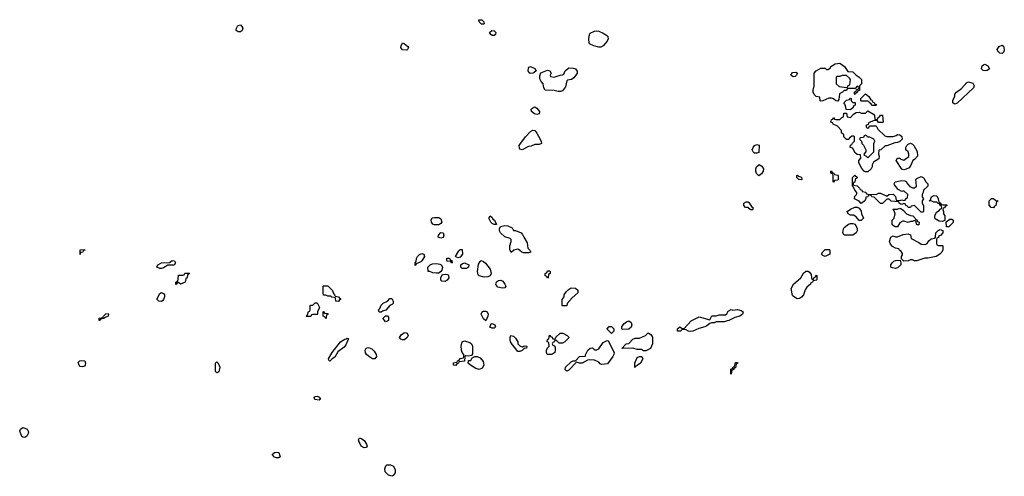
# Model space of a CAD drawing. Header units: inches. Extents: x 2710684 to 2828758, y 857022 to 965663.
# Tile 3 of 256: x 2717842 to 2727070, y 869508 to 873790. Entities that reach past the tile are written whole.
import ezdxf

# ---------------------------------------------------------------- set-up
doc = ezdxf.new("R2010")
doc.units = ezdxf.units.IN
doc.header["$MEASUREMENT"] = 0
for name, color, linetype in [('C7816', 7, 'Continuous'), ('C7817', 7, 'Continuous'), ('C7826', 7, 'Continuous'), ('C7827', 7, 'Continuous')]:
    doc.layers.add(name, color=color, linetype=linetype)

msp = doc.modelspace()

# ---------------------------------------------------------------- linework, layer by layer
at = {"layer": 'C7816', "color": 4, "elevation": 16}
msp.add_lwpolyline([(2717890, 869873.2), (2717870, 869875.3), (2717862.7, 869882.7), (2717842, 869930), (2717848.9, 869951.1), (2717870, 869964.7), (2717890, 869961), (2717910.7, 869950.7), (2717924.7, 869924.7), (2717922.8, 869910), (2717910, 869885.2)], close=True, dxfattribs=at)
at = {"layer": 'C7817', "color": 4, "elevation": 16}
for points in [[(2719890, 873676.2), (2719872.3, 873690), (2719874, 873710), (2719883.7, 873730), (2719890, 873736.3), (2719910, 873740.5), (2719925.5, 873725.5), (2719932.9, 873710), (2719926, 873690), (2719910, 873676.9)], [(2718410, 871588.7), (2718410, 871632), (2718450, 871634), (2718452, 871630), (2718438, 871622), (2718434, 871610), (2718412.7, 871607.3)], [(2719170, 871455.3), (2719156.4, 871456.4), (2719128.7, 871470), (2719138, 871490), (2719170, 871511.3), (2719247.3, 871512.7), (2719270, 871532), (2719294, 871530), (2719302, 871510), (2719290, 871488), (2719230, 871488), (2719190, 871462)], [(2719350, 871308.7), (2719330, 871326), (2719318, 871322), (2719310, 871308), (2719306, 871310), (2719306, 871330), (2719322, 871338), (2719327.3, 871352.7), (2719330, 871394), (2719370, 871394), (2719382, 871398), (2719388.4, 871411.6), (2719434, 871414), (2719430, 871406), (2719418, 871402), (2719410, 871366), (2719398, 871362), (2719392, 871330)], [(2719170, 871148.7), (2719146, 871150), (2719128, 871170), (2719156.4, 871223.6), (2719170, 871232), (2719190, 871222), (2719198, 871210), (2719198, 871190), (2719190, 871166), (2719183.6, 871156.4)], [(2718590, 870968), (2718586, 870970), (2718586, 870990), (2718622, 870998), (2718626, 871010), (2718650, 871032), (2718670, 871034), (2718674, 871030), (2718670, 871008.7), (2718642, 870998), (2718630, 870988), (2718598, 870982)], [(2718430, 870534), (2718410, 870539), (2718399, 870550), (2718390, 870574), (2718406, 870590), (2718424.7, 870595.3), (2718454, 870590), (2718458, 870570), (2718456, 870550), (2718450, 870542)], [(2719690, 870478), (2719678, 870490), (2719678, 870570), (2719690, 870582), (2719702, 870570), (2719718, 870530), (2719710, 870488)]]:
    msp.add_lwpolyline(points, close=True, dxfattribs=at)
at = {"layer": 'C7826', "color": 4, "elevation": 16}
for points in [[(2721070, 869774), (2721044, 869790), (2721024, 869830), (2721019, 869850), (2721028, 869870), (2721050, 869861), (2721070, 869844.7), (2721091.3, 869810), (2721098, 869790), (2721090, 869778)], [(2720250, 869682), (2720230, 869689), (2720208.9, 869711.1), (2720230, 869731.3), (2720250, 869736), (2720270, 869731.3), (2720282, 869690), (2720270, 869682)], [(2721330, 869508), (2721300.2, 869520.2), (2721268, 869550), (2721263.1, 869576.9), (2721274, 869606), (2721284, 869616), (2721316.9, 869616.9), (2721344.7, 869604.7), (2721362, 869570), (2721359.6, 869540.4), (2721343.6, 869516.4)]]:
    msp.add_lwpolyline(points, close=True, dxfattribs=at)
at = {"layer": 'C7827', "color": 4, "elevation": 16}
for points in [[(2722170, 873748), (2722148, 873770), (2722146, 873790), (2722174, 873790), (2722192, 873770), (2722194, 873750), (2722190, 873748)], [(2722270, 873642), (2722258, 873650), (2722246, 873670), (2722266, 873690), (2722290, 873684.7), (2722304.7, 873670), (2722302, 873650), (2722290, 873642)], [(2723270, 873532.6), (2723223.3, 873543.3), (2723183.7, 873563.7), (2723179, 873570), (2723177.2, 873610), (2723182, 873650), (2723190, 873662), (2723230, 873682), (2723250, 873684.7), (2723270, 873681), (2723310, 873663), (2723350, 873638), (2723355.8, 873630), (2723358, 873610), (2723347, 873590), (2723310, 873545.1), (2723290, 873533.7)], [(2721470, 873504), (2721430, 873508.7), (2721420.2, 873520.2), (2721415.3, 873530), (2721416.4, 873543.6), (2721430, 873572), (2721450, 873564.7), (2721479.8, 873539.8), (2721484.7, 873530), (2721478, 873510)], [(2727050, 873472), (2727030, 873475.1), (2727021.7, 873481.7), (2727012.7, 873490), (2727004, 873510), (2727022, 873538), (2727050, 873551.3), (2727062, 873542), (2727070.4, 873510.4), (2727066, 873490)], [(2725672.7, 873087.3), (2725666, 873090), (2725667.3, 873112.7), (2725682, 873118), (2725686, 873134), (2725702, 873138), (2725706, 873150), (2725702, 873162), (2725690, 873166), (2725674, 873146), (2725610, 873146), (2725598, 873142), (2725592.7, 873127.3), (2725570, 873126), (2725554, 873110), (2725530, 873098), (2725524.7, 873090), (2725519.6, 873040.4), (2725510, 873026), (2725490, 873028), (2725470, 873048), (2725450, 873055.3), (2725425.4, 873054.6), (2725370, 873028), (2725350, 873026), (2725346, 873030), (2725342, 873062), (2725308.4, 873068.4), (2725287.3, 873087.3), (2725278, 873110), (2725278, 873130), (2725289, 873170), (2725288.7, 873290), (2725308, 873310), (2725350, 873334), (2725390, 873334), (2725403.6, 873323.6), (2725416.4, 873323.6), (2725442, 873338), (2725446, 873350), (2725485.2, 873374.8), (2725530, 873381), (2725571.3, 873350), (2725604.7, 873304.7), (2725650, 873302), (2725682, 873270), (2725710.7, 873250.7), (2725731.3, 873230), (2725732, 873190), (2725714, 873170), (2725712.7, 873127.3), (2725698, 873122), (2725692.7, 873107.3), (2725678, 873102)], [(2722625.2, 873285.2), (2722614.6, 873294.6), (2722608.9, 873308.9), (2722610, 873334), (2722615.3, 873344.7), (2722628.4, 873351.6), (2722670, 873332), (2722682, 873310), (2722665.4, 873294.6), (2722650, 873288.7)], [(2722890, 873115.1), (2722850, 873125.1), (2722768, 873130), (2722754, 873150), (2722748.7, 873190), (2722728.7, 873210), (2722716.4, 873236.4), (2722716.4, 873263.6), (2722727.3, 873292.7), (2722790, 873318), (2722812, 873310), (2722822, 873290), (2722814, 873270), (2722818, 873258), (2722850, 873252), (2722909.1, 873270.9), (2722930, 873271.3), (2722942, 873278), (2722954, 873310), (2722990, 873338.8), (2723030, 873336.3), (2723050, 873327.7), (2723068, 873308), (2723066.7, 873290), (2723055.3, 873270), (2723035.3, 873244.7), (2723012.4, 873227.6), (2722976, 873224), (2722970, 873218), (2722959.1, 873160.9), (2722930, 873122), (2722910, 873115.1)], [(2725090, 873254), (2725068.7, 873270), (2725086.6, 873293.4), (2725117.3, 873297.3), (2725130.7, 873290), (2725122.8, 873270), (2725110, 873257.2)], [(2726890, 873309.6), (2726873.6, 873313.6), (2726858, 873330), (2726864, 873356), (2726874, 873366), (2726888.7, 873371.3), (2726917.3, 873357.3), (2726930.3, 873330), (2726910, 873312.3)], [(2725590, 873268), (2725550, 873268), (2725530, 873258), (2725502, 873258), (2725494, 873250), (2725494, 873190), (2725523.6, 873163.6), (2725590, 873154), (2725602, 873158), (2725607.3, 873172.7), (2725622, 873178), (2725628, 873230), (2725620.4, 873240.4)], [(2726610, 872999), (2726600.2, 873000.2), (2726588, 873010), (2726588.4, 873031.6), (2726607.3, 873072.7), (2726608, 873090), (2726622, 873110), (2726670, 873144.7), (2726719, 873201), (2726734, 873206), (2726774.4, 873194.4), (2726788.2, 873170), (2726782, 873150), (2726630, 873006)], [(2725650, 873014), (2725670, 873014), (2725674, 873010), (2725672.7, 872987.3), (2725658, 872982), (2725652.7, 872967.3), (2725630, 872946), (2725587.3, 872947.3), (2725586, 872970), (2725576.4, 872996.4), (2725566, 873010), (2725590, 873034), (2725618, 873042), (2725630, 873054), (2725634, 873050), (2725634, 873030)], [(2725830, 872986), (2725822, 873002), (2725806, 873010), (2725802, 873022), (2725790, 873026), (2725730, 873026), (2725726, 873030), (2725726, 873050), (2725770, 873094), (2725802, 873070), (2725818, 873038), (2725830, 873034), (2725838, 873018), (2725850, 873014), (2725858, 872998), (2725870, 872994), (2725874, 872990), (2725870, 872986)], [(2722690, 872899.5), (2722667.7, 872907.7), (2722639, 872930), (2722635.3, 872950), (2722650, 872964.7), (2722670, 872972), (2722690, 872961), (2722713, 872930), (2722710, 872906)], [(2725870, 872854), (2725882, 872858), (2725887.3, 872872.7), (2725902, 872878), (2725910, 872894), (2725930, 872894), (2725934, 872830), (2725930, 872826), (2725890, 872826), (2725882, 872842), (2725850, 872846), (2725798, 872822), (2725794, 872806), (2725778, 872802), (2725774, 872790), (2725778, 872778), (2725790, 872774), (2725802, 872778), (2725806, 872794), (2725870, 872794), (2725884.7, 872764.7), (2725950, 872702), (2725970, 872694), (2726030, 872694), (2726056.4, 872703.6), (2726070, 872714), (2726091.6, 872711.6), (2726110, 872694), (2726112, 872670), (2726090, 872648), (2726070, 872638), (2726043.6, 872636.4), (2725970, 872608), (2725952.7, 872607.3), (2725914, 872570), (2725894, 872566), (2725892, 872530), (2725898, 872510), (2725895.3, 872484.7), (2725845.4, 872454.6), (2725832, 872430), (2725831.1, 872408.9), (2725822, 872390), (2725790, 872362), (2725770, 872362), (2725758, 872370), (2725734.6, 872394.6), (2725715.3, 872430), (2725708, 872450), (2725708, 872470), (2725726, 872490), (2725722, 872522), (2725690, 872526), (2725670, 872546), (2725650, 872586), (2725626, 872590), (2725627.3, 872612.7), (2725642, 872618), (2725647.3, 872632.7), (2725666, 872650), (2725666, 872690), (2725656.4, 872696.4), (2725643.6, 872696.4), (2725618, 872682), (2725612.7, 872667.3), (2725590, 872666), (2725566, 872690), (2725566, 872710), (2725546, 872730), (2725546, 872750), (2725506, 872790), (2725466, 872810), (2725462, 872822), (2725446, 872830), (2725450, 872854), (2725462, 872858), (2725470, 872874), (2725478, 872858), (2725490, 872854), (2725530, 872854), (2725547.3, 872872.7), (2725562, 872878), (2725566, 872910), (2725570, 872914), (2725592.7, 872912.7), (2725598, 872878), (2725630, 872874), (2725656.4, 872903.6), (2725680.4, 872919.6), (2725710, 872922), (2725730, 872914), (2725770, 872914), (2725790, 872934), (2725843.6, 872903.6), (2725854, 872890), (2725858, 872858)], [(2722550, 872568.7), (2722530, 872575.3), (2722525.1, 872585.1), (2722524.5, 872610), (2722530, 872618.8), (2722582.9, 872690), (2722630, 872742), (2722650, 872754.4), (2722670, 872750.4), (2722690, 872726), (2722721, 872670), (2722731.1, 872648.9), (2722731.6, 872628.4), (2722710, 872618), (2722670, 872618), (2722635.3, 872604.7), (2722610, 872602)], [(2725770, 872706), (2725758, 872702), (2725750, 872686), (2725718, 872682), (2725714, 872670), (2725732, 872652), (2725734, 872630), (2725750, 872614), (2725774, 872570), (2725774, 872550), (2725754, 872530), (2725758, 872518), (2725772.7, 872512.7), (2725790, 872494), (2725846, 872550), (2725848.4, 872628.4), (2725858, 872650), (2725846, 872670), (2725810, 872688), (2725788, 872688), (2725782, 872702)], [(2724730, 872538), (2724718, 872550), (2724708.7, 872570), (2724715.3, 872590), (2724730, 872611), (2724750, 872618), (2724772, 872612), (2724770, 872546), (2724750, 872538)], [(2726130, 872382), (2726109.2, 872389.2), (2726058, 872470), (2726070, 872492), (2726090, 872492), (2726101, 872481), (2726130, 872472), (2726174, 872506), (2726175.3, 872530), (2726168.7, 872550), (2726148, 872570), (2726148, 872590), (2726158, 872610), (2726170, 872622), (2726190, 872632), (2726210, 872622), (2726222, 872610), (2726254.4, 872554.4), (2726256, 872510), (2726230, 872478), (2726211.6, 872468.4), (2726194.4, 872425.6), (2726178, 872402), (2726150, 872388)], [(2724770, 872326), (2724748.4, 872348.4), (2724742, 872370), (2724742, 872390), (2724749.1, 872410.9), (2724771.3, 872431.3), (2724796.9, 872416.9), (2724812, 872390), (2724811.3, 872370), (2724795.3, 872344.7)], [(2725470, 872266), (2725466, 872270), (2725466, 872330), (2725462, 872342), (2725446, 872350), (2725446, 872370), (2725450, 872374), (2725458, 872358), (2725474, 872350), (2725478, 872338), (2725510, 872332), (2725512.7, 872327.3), (2725514, 872290), (2725510, 872286), (2725478, 872282)], [(2725170, 872288), (2725146, 872290), (2725126, 872310), (2725126, 872330), (2725131.6, 872331.6), (2725142, 872322), (2725170, 872314), (2725174, 872290)], [(2725870, 872152), (2725890, 872162), (2725910, 872164.7), (2725970, 872134), (2725988.4, 872151.6), (2726030, 872154), (2726051.6, 872131.6), (2726058, 872098), (2726090, 872094), (2726110, 872102), (2726130, 872094), (2726142, 872098), (2726150, 872114), (2726162, 872118), (2726166, 872150), (2726130, 872186), (2726110, 872178), (2726076.4, 872196.4), (2726040.4, 872240.4), (2726038, 872250), (2726048, 872270), (2726110, 872282), (2726139.6, 872279.6), (2726150, 872274), (2726162, 872250), (2726184.7, 872224.7), (2726210, 872212), (2726230, 872212), (2726248, 872230), (2726242, 872290), (2726250, 872302), (2726290, 872318), (2726310, 872311.3), (2726319.8, 872299.8), (2726331.1, 872271.1), (2726354, 872250), (2726354, 872230), (2726312, 872190), (2726311.1, 872168.9), (2726302, 872150), (2726302, 872130), (2726312, 872110), (2726302, 872090), (2726302, 872070), (2726312.7, 872047.3), (2726314, 871990), (2726310, 871986), (2726290, 871986), (2726230, 872046), (2726198, 872042), (2726191.6, 872028.4), (2726168, 872028), (2726162, 872042), (2726147.3, 872047.3), (2726142, 872062), (2726130, 872066), (2726110, 872058), (2726100.4, 872060.4), (2726086, 872070), (2726082, 872082), (2726008.4, 872088.4), (2725990, 872106), (2725970, 872106), (2725930, 872066), (2725910, 872066), (2725850, 872126), (2725828.4, 872128.4), (2725822, 872142), (2725810, 872146), (2725798, 872142), (2725791.6, 872128.4), (2725774, 872126), (2725774, 872114), (2725762, 872090), (2725730, 872066), (2725710, 872088), (2725666, 872110), (2725670, 872134), (2725687.3, 872152.7), (2725688, 872170), (2725668, 872190), (2725658, 872218), (2725648.4, 872228.4), (2725648, 872310), (2725670, 872332), (2725694, 872310), (2725674, 872290), (2725670, 872266), (2725658, 872262), (2725654, 872250), (2725658, 872238), (2725690, 872232), (2725714, 872210), (2725718, 872198), (2725734, 872190), (2725738, 872178), (2725771.6, 872171.6), (2725778, 872158), (2725790, 872154)], [(2724710, 872006), (2724690, 872008), (2724667.3, 872027.3), (2724646, 872030), (2724628, 872048), (2724628, 872070), (2724650, 872082), (2724670, 872082), (2724676.9, 872076.9), (2724699.6, 872039.6), (2724712, 872030), (2724714, 872010)], [(2726490, 872054), (2726530, 872054), (2726534, 872050), (2726518, 872042), (2726510, 872026), (2726498, 872022), (2726494, 872010), (2726502, 871990), (2726502, 871970), (2726514, 871950), (2726514, 871906), (2726510, 871906), (2726490, 871898), (2726460.4, 871900.4), (2726422, 871922), (2726418, 871930), (2726418, 871950), (2726436.4, 871983.6), (2726460.4, 871999.6), (2726470, 872014), (2726482, 872018), (2726486, 872030), (2726482, 872042), (2726470, 872046), (2726462, 872062), (2726450, 872066), (2726438, 872078), (2726410, 872078), (2726390, 872088), (2726366, 872090), (2726378, 872102), (2726388, 872130), (2726410, 872142), (2726438, 872138), (2726451.6, 872111.6), (2726458, 872078), (2726470, 872074), (2726478, 872058)], [(2726970, 872026), (2726947.3, 872027.3), (2726928, 872050), (2726928, 872090), (2726950, 872114), (2726970, 872112), (2726990, 872094), (2727012, 872090), (2726998, 872082), (2726991.6, 872048.4), (2726978, 872042)], [(2725710, 871906), (2725680.4, 871940.4), (2725656.4, 871956.4), (2725630, 871958), (2725606, 871970), (2725598, 871990), (2725630, 872014), (2725668, 872032), (2725690, 872032), (2725710, 872022), (2725730, 871994), (2725732, 871970), (2725752, 871930), (2725730, 871906)], [(2726250, 871866), (2726242, 871902), (2726230, 871906), (2726210, 871898), (2726190, 871898), (2726170, 871888.7), (2726130, 871902), (2726119.6, 871900.4), (2726090, 871886), (2726070, 871846), (2726048, 871848), (2726022, 871862), (2726018, 871870), (2726018, 871910), (2726038, 871930), (2726048, 871970), (2726038, 871998), (2726026, 872010), (2726030, 872014), (2726070, 872014), (2726090, 872022), (2726099.6, 872019.6), (2726123.6, 872003.6), (2726154, 871970), (2726192.7, 871952.7), (2726214, 871950), (2726232.7, 871932.7), (2726238, 871918), (2726250, 871914), (2726258, 871898), (2726272, 871890), (2726270, 871866)], [(2721730, 871866), (2721713.6, 871873.6), (2721702, 871890), (2721698, 871910), (2721709, 871931), (2721730, 871936), (2721770, 871934.8), (2721790, 871921), (2721799.1, 871890), (2721790, 871877.2), (2721770, 871866.6)], [(2722290, 871868), (2722270, 871878), (2722258, 871890), (2722238, 871930), (2722250, 871952), (2722270, 871934), (2722278, 871918), (2722291.3, 871910), (2722310, 871868)], [(2726527.3, 871847.3), (2726526, 871894), (2726560.4, 871919.6), (2726579.6, 871919.6), (2726592, 871910), (2726591.6, 871888.4), (2726550, 871848)], [(2722564, 871604), (2722548.7, 871608.7), (2722528, 871630), (2722510, 871639), (2722474, 871630), (2722447.3, 871607.3), (2722436.4, 871636.4), (2722435.3, 871670), (2722448, 871710), (2722448, 871730), (2722439, 871739), (2722390, 871754), (2722348, 871790), (2722339, 871810), (2722339, 871830), (2722348.9, 871851.1), (2722390, 871861), (2722416.9, 871856.9), (2722456.9, 871836.9), (2722470, 871814), (2722490, 871812), (2722542, 871790), (2722556, 871776), (2722566, 871750), (2722598, 871698), (2722606, 871646), (2722622, 871630), (2722634, 871610), (2722630, 871608.7), (2722610, 871604)], [(2725570, 871768.7), (2725558, 871790), (2725562, 871830), (2725570, 871842), (2725610, 871871.3), (2725630, 871878), (2725650, 871878), (2725671.3, 871871.3), (2725691.1, 871831.1), (2725691.1, 871808.9), (2725682, 871790), (2725650, 871768.7)], [(2726450, 871674), (2726490, 871674), (2726494, 871670), (2726492.7, 871632.7), (2726484.7, 871610), (2726464.7, 871590), (2726430.4, 871569.6), (2726352.9, 871552.9), (2726326, 871554), (2726250, 871529.3), (2726229.2, 871529.2), (2726210, 871538), (2726190, 871538), (2726170, 871528.7), (2726130, 871526), (2726106, 871546), (2726106, 871570), (2726116.4, 871583.6), (2726116.4, 871596.4), (2726102, 871622), (2726087.3, 871627.3), (2726082, 871642), (2726050, 871646), (2726023.1, 871663.1), (2726004.7, 871684.7), (2725995.3, 871710), (2726006, 871750), (2726030, 871762), (2726050, 871754), (2726070, 871754), (2726123.1, 871776.9), (2726170, 871782), (2726191.6, 871771.6), (2726198, 871738), (2726270, 871702), (2726290, 871684.7), (2726330, 871682), (2726346, 871690), (2726363.1, 871716.9), (2726384.7, 871735.3), (2726418, 871742), (2726426, 871750), (2726428, 871790), (2726450, 871814), (2726470, 871822), (2726492.7, 871812.7), (2726494, 871790), (2726472.7, 871767.3), (2726458, 871762), (2726452.7, 871747.3), (2726438, 871742), (2726434, 871730), (2726434, 871690), (2726438, 871678)], [(2721790, 871741.2), (2721765.2, 871750), (2721766, 871770), (2721790, 871794), (2721811.3, 871790), (2721816, 871770), (2721810, 871749)], [(2721950, 871558), (2721928, 871570), (2721956.4, 871623.6), (2721970, 871634), (2721990, 871634), (2721991, 871590), (2721970, 871562)], [(2725390, 871569), (2725370, 871578), (2725358, 871590), (2725370, 871614), (2725390, 871634), (2725430, 871634), (2725434, 871630), (2725434, 871590)], [(2721550, 871486), (2721548.7, 871508.7), (2721559, 871521), (2721562, 871550), (2721569.7, 871570.3), (2721590, 871587.3), (2721610, 871596.3), (2721631, 871591), (2721636, 871570), (2721611, 871529), (2721601, 871519), (2721558, 871502)], [(2721890, 871508), (2721882, 871522), (2721850, 871526), (2721846, 871530), (2721846, 871550), (2721850, 871554), (2721870, 871554), (2721878, 871538), (2721892.7, 871532.7), (2721894, 871510)], [(2722196.5, 871376.5), (2722148.4, 871388.4), (2722138, 871398), (2722134, 871430), (2722143.1, 871496.9), (2722156.4, 871523.6), (2722168.4, 871531.6), (2722190, 871522), (2722206.4, 871506.4), (2722250.7, 871450.7), (2722260.7, 871410), (2722250, 871389), (2722230, 871379.3)], [(2726050, 871458), (2726022.7, 871462.7), (2726008, 871470), (2726006, 871490), (2726018, 871510), (2726034.6, 871525.4), (2726050, 871532), (2726094, 871534), (2726102, 871510), (2726101, 871490), (2726070, 871463.7)], [(2721750, 871413.2), (2721715.3, 871415.3), (2721687.3, 871427.3), (2721670, 871428), (2721666, 871470), (2721689, 871491), (2721710, 871501), (2721750, 871504), (2721778.8, 871498.8), (2721791.3, 871491.3), (2721806, 871470), (2721799.8, 871440.2), (2721790, 871428), (2721770, 871414)], [(2722030, 871455.3), (2721990, 871458), (2721978, 871470), (2721978, 871490), (2721990, 871502), (2722011.1, 871511.1), (2722051, 871491), (2722050, 871468)], [(2721830, 871335.3), (2721798, 871338), (2721790, 871346), (2721788, 871370), (2721803.1, 871396.9), (2721810, 871402), (2721830, 871404.7), (2721850, 871402), (2721856.9, 871396.9), (2721862, 871390), (2721864.7, 871370), (2721850, 871348)], [(2722366.4, 871273.6), (2722323.2, 871283.2), (2722306, 871306), (2722309.5, 871330.5), (2722330, 871344), (2722350, 871347.3), (2722370, 871338.8), (2722390.5, 871310.5), (2722398.8, 871290), (2722390, 871275.3)], [(2722790, 871366), (2722782, 871382), (2722768.4, 871388.4), (2722766, 871410), (2722782, 871418), (2722790, 871434), (2722810, 871434), (2722814, 871430), (2722814, 871410), (2722798, 871402), (2722794, 871370)], [(2725270, 871354), (2725282, 871358), (2725287.3, 871372.7), (2725302, 871378), (2725310, 871394), (2725314, 871390), (2725314, 871350), (2725310, 871346), (2725278, 871342), (2725274, 871330), (2725258, 871322), (2725254, 871310), (2725219.6, 871280.4), (2725204, 871256), (2725187.3, 871210), (2725170, 871189.3), (2725150, 871176), (2725130, 871173.2), (2725093.2, 871193.2), (2725084.7, 871204.7), (2725073.2, 871270), (2725094, 871310), (2725164, 871370), (2725187, 871413), (2725210, 871431), (2725231.3, 871431.3), (2725243.6, 871423.6), (2725259.6, 871399.6), (2725262, 871370)], [(2720830, 871146), (2720806, 871150), (2720802, 871182), (2720768.4, 871188.4), (2720758, 871198), (2720730, 871198), (2720710, 871206), (2720690, 871206), (2720686, 871230), (2720686, 871290), (2720690, 871294), (2720730, 871294), (2720774, 871250), (2720782, 871222), (2720794, 871210), (2720798, 871198), (2720831.6, 871191.6), (2720838, 871178), (2720850, 871174), (2720850, 871166), (2720838, 871162)], [(2722930, 871106), (2722926, 871110), (2722927.3, 871167.3), (2722946, 871190), (2722946, 871210), (2722963.1, 871236.9), (2722983.1, 871256.9), (2723010, 871274), (2723051.6, 871271.6), (2723072.7, 871252.7), (2723074, 871230), (2723019.6, 871180.4), (2722974, 871130), (2722970, 871108)], [(2721210, 871046), (2721206, 871070), (2721218, 871082), (2721230, 871112), (2721250, 871132), (2721288.4, 871151.6), (2721310, 871174), (2721330, 871174), (2721342, 871150), (2721342, 871130), (2721336.9, 871123.1), (2721311.6, 871108.4), (2721272.7, 871067.3), (2721242, 871058), (2721230, 871046)], [(2720530, 871006), (2720528, 871010), (2720538, 871022), (2720550, 871054), (2720562, 871058), (2720566, 871070), (2720566, 871110), (2720570, 871114), (2720590, 871114), (2720610, 871134), (2720630, 871134), (2720652, 871090), (2720634, 871050), (2720634, 871030), (2720630, 871026), (2720590, 871026), (2720578, 871022), (2720570, 871006)], [(2724526, 871066), (2724570.8, 871070.8), (2724602.8, 871062.8), (2724622, 871050), (2724618, 871030), (2724591.3, 871010), (2724544, 870996), (2724490, 870968), (2724472.7, 870967.3), (2724443.6, 870956.4), (2724370, 870958), (2724350, 870948), (2724327.3, 870947.3), (2724310, 870942), (2724282, 870918), (2724264.7, 870910), (2724206.4, 870893.6), (2724150, 870869.2), (2724125.6, 870865.6), (2724109.2, 870869.2), (2724090, 870882), (2724050, 870886), (2724034, 870870), (2724008.7, 870868.7), (2724006, 870890), (2724030, 870911.3), (2724050, 870894), (2724070, 870894), (2724134, 870966), (2724210, 871002), (2724310, 870974), (2724330, 871012), (2724370, 871014), (2724396.4, 871023.6), (2724456.4, 871023.6), (2724468.4, 871031.6), (2724483.1, 871056.9), (2724510, 871072)], [(2720710, 870986), (2720702, 871002), (2720686, 871010), (2720686, 871050), (2720690, 871054), (2720698, 871038), (2720730, 871034), (2720734, 871030), (2720718, 871022), (2720714, 870990)], [(2721270, 870958), (2721248.4, 870988.4), (2721248.4, 870991.6), (2721270, 871014), (2721290, 871014), (2721299.6, 870999.6), (2721298, 870970), (2721290, 870962)], [(2722210, 870966), (2722190, 870986), (2722168, 871030), (2722178, 871050), (2722190, 871058), (2722210, 871058), (2722222, 871050), (2722231.3, 871030), (2722231.1, 871008.9)], [(2722270, 870898), (2722247.3, 870907.3), (2722262, 870938), (2722270, 870942), (2722294, 870930), (2722302, 870910), (2722290, 870898)], [(2723390, 870846), (2723348.4, 870888.4), (2723348.4, 870891.6), (2723368.4, 870911.6), (2723390, 870914), (2723411.6, 870891.6), (2723411.6, 870868.4)], [(2723490, 870886), (2723486, 870890), (2723486, 870910), (2723503.1, 870936.9), (2723530, 870958), (2723550, 870964.7), (2723572, 870950), (2723578, 870930), (2723572.7, 870907.3), (2723550, 870888)], [(2720750, 870588.7), (2720738, 870598), (2720735.3, 870610), (2720769.6, 870670.4), (2720850, 870767.7), (2720890, 870794), (2720904, 870796), (2720910, 870802), (2720919.6, 870799.6), (2720922, 870790), (2720898.5, 870741.5), (2720882, 870718), (2720824.9, 870675.1), (2720795.9, 870624.1), (2720770, 870608.7)], [(2721430, 870789), (2721414.6, 870794.6), (2721402, 870810), (2721422, 870838), (2721445.2, 870854.8), (2721456, 870856), (2721474, 870850), (2721482, 870830), (2721474, 870810), (2721450, 870789)], [(2722550, 870722), (2722558, 870722), (2722568.9, 870731.1), (2722594, 870730), (2722591.1, 870708.9), (2722570, 870708), (2722550, 870688.7), (2722530, 870678), (2722510, 870678), (2722480.4, 870720.4), (2722460.2, 870740.2), (2722442, 870770), (2722438, 870790), (2722438, 870810), (2722446, 870830), (2722470, 870822), (2722490, 870802), (2722511.3, 870770), (2722512, 870750), (2722530, 870732)], [(2722898, 870758), (2722870, 870786), (2722858, 870782), (2722852.7, 870767.3), (2722838, 870762), (2722834, 870750), (2722838, 870738), (2722852.7, 870732.7), (2722859.6, 870719.6), (2722862, 870690), (2722858, 870670), (2722830, 870649), (2722786, 870650), (2722778, 870670), (2722778, 870690), (2722790, 870714), (2722806, 870730), (2722802, 870762), (2722786, 870770), (2722788.4, 870791.6), (2722802, 870798), (2722807.3, 870832.7), (2722814, 870830), (2722818, 870818), (2722832.7, 870812.7), (2722838, 870798), (2722850, 870794), (2722862, 870798), (2722867.3, 870812.7), (2722908.4, 870851.6), (2722931.6, 870851.6), (2722974, 870830), (2722992, 870810), (2722990, 870806), (2722952, 870770), (2722930, 870758)], [(2723690, 870686), (2723670, 870698), (2723630, 870698), (2723590, 870708.7), (2723490, 870706), (2723486, 870710), (2723502, 870718), (2723507.3, 870732.7), (2723526, 870750), (2723550, 870754), (2723587.3, 870792.7), (2723610, 870802), (2723650, 870802), (2723706, 870830), (2723732, 870852), (2723756.9, 870836.9), (2723771.6, 870811.6), (2723771.6, 870751.6), (2723754.4, 870705.6), (2723710, 870686)], [(2721170, 870609), (2721149.3, 870609.3), (2721110, 870633.2), (2721093.2, 870650), (2721084.5, 870664.5), (2721079, 870690), (2721089.3, 870710.7), (2721110, 870716), (2721142, 870702), (2721163, 870683), (2721182.8, 870650), (2721186, 870630)], [(2722050, 870635.3), (2722022, 870638), (2722014, 870630), (2722012, 870588), (2721958, 870582), (2721954, 870570), (2721938, 870562), (2721930, 870548), (2721908, 870550), (2721908, 870572), (2721942, 870578), (2721946, 870590), (2721962, 870598), (2721970, 870614), (2722002, 870618), (2722006, 870630), (2722006, 870650), (2721988.4, 870668.4), (2721982, 870690), (2721979, 870730), (2721988.7, 870770), (2722010, 870778.8), (2722062, 870762), (2722076, 870750), (2722086.8, 870730), (2722084.7, 870655.3), (2722078, 870642)], [(2723296.4, 870556.4), (2723283.1, 870563.1), (2723270, 870578), (2723230, 870598), (2723179.6, 870600.4), (2723163.6, 870596.4), (2723114, 870570), (2723089.2, 870569.2), (2723062, 870578), (2722990, 870504), (2722970, 870495.3), (2722955.3, 870510), (2722957.2, 870530), (2723010, 870582), (2723030, 870591.3), (2723050, 870592), (2723090, 870631.3), (2723146, 870634), (2723146, 870646), (2723168, 870690), (2723189.1, 870710.9), (2723210, 870712), (2723230, 870694), (2723250, 870694), (2723270, 870702), (2723310, 870762), (2723340.4, 870779.6), (2723350, 870782), (2723358, 870778), (2723414, 870670), (2723412, 870650), (2723402, 870630), (2723350, 870564)], [(2722150, 870509.4), (2722118, 870518), (2722066, 870550), (2722046, 870570), (2722047.3, 870592.7), (2722070, 870594), (2722082, 870618), (2722108.4, 870631.6), (2722131.1, 870631.1), (2722158.8, 870618.8), (2722184.7, 870584.7), (2722192, 870550), (2722177.1, 870522.9)], [(2723610, 870528), (2723606, 870530), (2723608.7, 870570), (2723630, 870622), (2723650, 870632), (2723672.7, 870632.7), (2723682, 870610), (2723662, 870570), (2723630, 870546), (2723618, 870542)], [(2724510, 870466), (2724506, 870470), (2724508.4, 870511.6), (2724522, 870518), (2724530, 870534), (2724542, 870538), (2724550, 870574), (2724570, 870574), (2724570, 870566), (2724558, 870562), (2724550, 870526), (2724538, 870522), (2724530, 870506), (2724518, 870502)], [(2720650, 870222), (2720609.4, 870229.4), (2720602, 870250), (2720610, 870258), (2720630, 870261), (2720650, 870251), (2720662, 870230)]]:
    msp.add_lwpolyline(points, close=True, dxfattribs=at)

doc.saveas('drawing.dxf')
